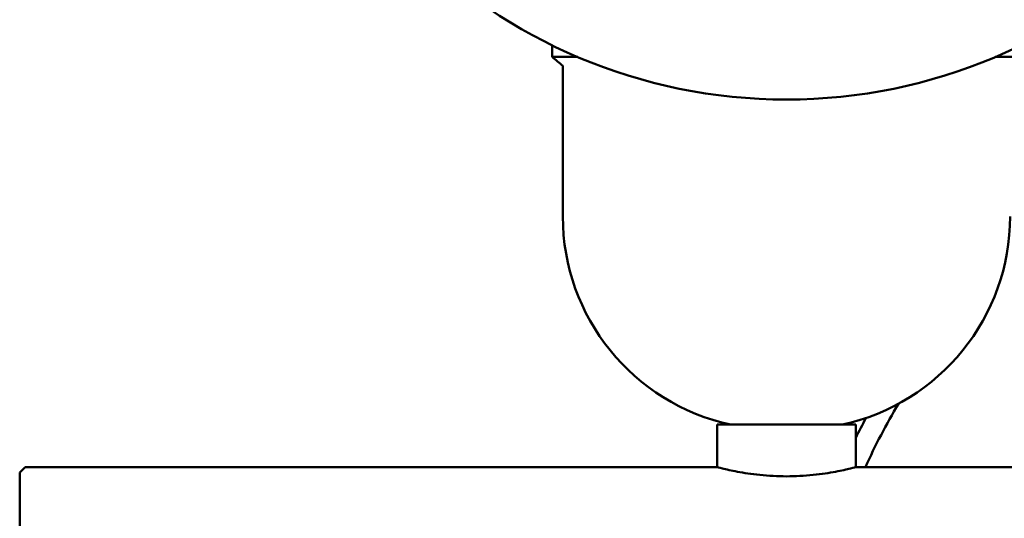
# Model space of a CAD drawing. Header units: millimetres. Extents: x 172 to 1631, y 500 to 2693.
# Tile 42 of 218: x 362 to 455, y 679 to 726. Entities that reach past the tile are written whole.
import ezdxf

# ---------------------------------------------------------------- set-up
doc = ezdxf.new("R2010")
doc.units = ezdxf.units.MM
doc.header["$LTSCALE"] = 10
doc.layers.add('Widoczne (ISO)', color=7, linetype='Continuous', lineweight=50)

msp = doc.modelspace()

# ---------------------------------------------------------------- linework, layer by layer
at = {"layer": 'Widoczne (ISO)'}
for p, q in [((412.234, 722.699), (412.234, 723.799)), ((414.638, 722.699), (412.234, 722.699)), ((456.234, 722.699), (453.83, 722.699)), ((413.234, 707.699), (413.234, 721.862)), ((440.734, 688.149), (427.734, 688.149)), ((427.734, 684.15), (427.734, 688.149)), ((440.734, 684.15), (440.734, 688.149)), ((362.234, 683.65), (362.734, 684.15)), ((362.234, 634.65), (362.234, 683.65)), ((362.734, 684.15), (364.234, 684.15)), ((427.734, 684.15), (364.234, 684.15)), ((552.734, 684.15), (440.734, 684.15))]:
    msp.add_line(p, q, dxfattribs=at)
msp.add_circle((434.234, 768.699), 50, dxfattribs=at)
for centre, radius, start, end in [((444.824, 760.618), 50, 229.32251, 230.81692), ((433.234, 707.699), 20, 180, 257.82282), ((435.234, 707.699), 20, 282.17718, 0), ((496.734, 659.15), 60.5, 149.21979, 155.59253), ((496.734, 659.15), 60.5, 149.21979, 155.59253), ((496.734, 659.15), 60.5, 149.21979, 155.59253), ((496.734, 659.15), 60.5, 149.21979, 155.59253), ((496.734, 659.15), 60.5, 149.21979, 155.59253), ((496.734, 659.15), 60.5, 149.21979, 155.59253), ((496.734, 659.15), 60.5, 149.21979, 155.59253), ((496.734, 659.15), 60.5, 149.21979, 155.59253), ((496.734, 659.15), 62.5, 151.70852, 153.63717), ((496.734, 659.15), 62.5, 151.70852, 153.63717), ((496.734, 659.15), 62.5, 151.70852, 153.63717), ((496.734, 659.15), 62.5, 151.70852, 153.63717), ((496.734, 659.15), 62.5, 151.70852, 153.63717), ((496.734, 659.15), 62.5, 151.70852, 153.63717), ((496.734, 659.15), 62.5, 151.70852, 153.63717), ((496.734, 659.15), 62.5, 151.70852, 153.63717)]:
    msp.add_arc(centre, radius, start, end, dxfattribs=at)
for points, knots in [([(427.734, 684.15), (427.734, 684.15), (427.899, 684.106), (428.563, 683.946), (429.063, 683.832), (430.213, 683.617), (430.941, 683.501), (432.542, 683.337), (433.414, 683.29), (434.234, 683.29)], [0.9842774, 0.9842774, 0.9842774, 0.9842774, 1.2303265, 1.2303265, 1.4763756, 1.4763756, 1.7224652, 1.7224652, 1.9685548, 1.9685548, 1.9685548, 1.9685548]), ([(434.234, 683.29), (435.055, 683.29), (435.927, 683.337), (437.527, 683.501), (438.255, 683.617), (439.405, 683.832), (439.905, 683.946), (440.57, 684.106), (440.734, 684.15), (440.734, 684.15)], [1.9685548, 1.9685548, 1.9685548, 1.9685548, 2.2146444, 2.2146444, 2.460734, 2.460734, 2.7067831, 2.7067831, 2.9528322, 2.9528322, 2.9528322, 2.9528322])]:
    msp.add_open_spline(points, degree=3, knots=knots, dxfattribs=at)

doc.saveas('drawing.dxf')
